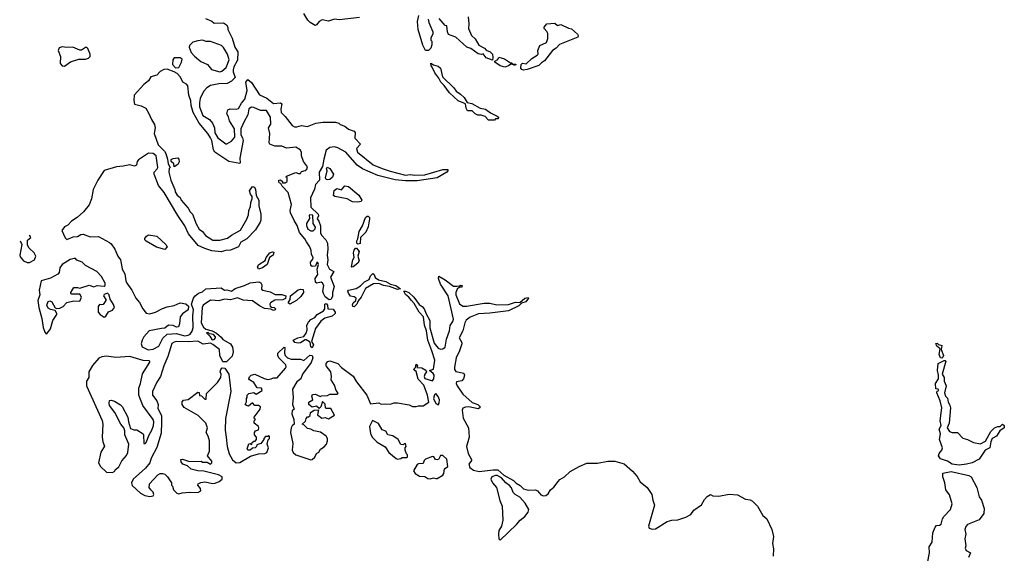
# Model space of a CAD drawing. Extents: x 2535812 to 2752880, y 540738 to 728399.
# Tile 92 of 213: x 2535812 to 2544240, y 712140 to 716710. Entities that reach past the tile are written whole.
import ezdxf

# ---------------------------------------------------------------- set-up
doc = ezdxf.new("R2010")
doc.units = 0

msp = doc.modelspace()

# ---------------------------------------------------------------- linework, layer by layer
at = {"layer": '0CON20XD'}
for points in [[(2538720.7, 716729.3), (2538545, 716710), (2538505, 716716), (2538455, 716696.2), (2538401.7, 716708.3), (2538375, 716693.3), (2538352.5, 716665), (2538340.7, 716659.3), (2538297.5, 716685), (2538277, 716707), (2538243, 716763)], [(2537401.7, 716721.7), (2537457, 716697), (2537475, 716680), (2537555, 716682.5), (2537582.5, 716665), (2537592.5, 716645), (2537592.5, 716625), (2537631.7, 716551.7), (2537654, 716475), (2537678.8, 716435), (2537676.4, 716363.6), (2537644.1, 716305.9), (2537638.3, 716281.7), (2537638, 716265), (2537656.2, 716215), (2537625, 716183.8), (2537587.5, 716165), (2537515, 716161.4), (2537445, 716145.8), (2537412.1, 716127.9), (2537383.8, 716095), (2537356.7, 716035), (2537349.3, 716000.7), (2537350, 715965), (2537379.2, 715889.2), (2537436, 715855), (2537462.5, 715825), (2537478, 715785), (2537481.9, 715741.9), (2537507.7, 715697.7), (2537575, 715647.5), (2537585, 715647.5), (2537625, 715671.2), (2537654, 715705), (2537649.2, 715775), (2537606.2, 715845), (2537598.6, 715878.6), (2537586, 715905), (2537592, 715938), (2537612.5, 715947.5), (2537665, 715942.5), (2537685, 715950), (2537710, 715995), (2537739.7, 716030.3), (2537760, 716105), (2537747.5, 716175), (2537765, 716197.5), (2537795, 716172.5), (2537865, 716066.7), (2537927, 716037), (2537985, 715993.8), (2538045, 715997.5), (2538055, 715990), (2538046.7, 715945), (2538050, 715915), (2538085, 715882.5), (2538143.3, 715803.3), (2538163, 715793), (2538185, 715792.5), (2538225, 715803.3), (2538275, 715796.2), (2538345.9, 715824.1), (2538406.1, 715833.9), (2538515, 715831.2), (2538543.6, 715823.6), (2538555, 715812.5), (2538595, 715797.5), (2538625, 715772.5), (2538675, 715756.7), (2538683.3, 715745), (2538680, 715695), (2538727.5, 715645), (2538693.6, 715606.4), (2538703.3, 715575), (2538837.7, 715467.7), (2538915, 715435.8), (2538981.7, 715411.7), (2539115, 715377.5), (2539155, 715385.8), (2539195, 715378), (2539279.5, 715380.5), (2539435, 715426), (2539477, 715427), (2539477.5, 715415), (2539467.5, 715405), (2539385, 715356), (2539215, 715330), (2539115, 715330), (2539025, 715338), (2538877.5, 715375), (2538745, 715434.3), (2538701.2, 715465), (2538604.3, 715574.3), (2538535, 715613.8), (2538505, 715620), (2538465, 715616.7), (2538436.4, 715593.6), (2538414, 715515), (2538405, 715453.3), (2538376, 715405), (2538378.8, 715335), (2538345, 715300), (2538335, 715257.5), (2538302, 715185), (2538302.5, 715105), (2538366.2, 715045), (2538368.3, 715031.7), (2538357.5, 715005), (2538373.6, 714983.6), (2538386.2, 714945), (2538386, 714885), (2538394.4, 714864.4), (2538432, 714825), (2538445.6, 714795.6), (2538448.6, 714745), (2538442.9, 714695), (2538449.2, 714655), (2538442.5, 714615), (2538463.6, 714573.6), (2538500, 714555), (2538473.3, 714505), (2538504.2, 714425), (2538488.6, 714375), (2538488.9, 714341.1), (2538475, 714313.8), (2538461.7, 714311.7), (2538448.3, 714318.3), (2538427.7, 714337.7), (2538412.5, 714365), (2538406.7, 714385), (2538413.6, 714433.6), (2538405, 714452.5), (2538393, 714463), (2538355, 714453.8), (2538345, 714462.5), (2538341.2, 714495), (2538363, 714527), (2538356.7, 714575), (2538370, 714615), (2538365, 714630), (2538355, 714630), (2538345, 714600), (2538315, 714597.5), (2538302.5, 714605), (2538300, 714635), (2538320, 714660), (2538322.5, 714675), (2538310.7, 714700.7), (2538308, 714735), (2538296, 714765), (2538266.7, 714806.7)], [(2539307.5, 716715), (2539312.5, 716685), (2539347.5, 716605), (2539347.5, 716585), (2539330, 716555), (2539330, 716535), (2539340, 716525), (2539340, 716495), (2539330, 716465), (2539310, 716445), (2539285, 716447.5), (2539262.7, 716492.7), (2539222.5, 716625), (2539216.1, 716693.9), (2539229.2, 716745)], [(2539650, 716735), (2539656, 716675), (2539652.5, 716635), (2539680, 716575), (2539710, 716545), (2539742.3, 716492.3), (2539790, 716465), (2539805, 716450), (2539840, 716435), (2539857.5, 716415), (2539862.5, 716385), (2539857.5, 716362.5), (2539805, 716383.3), (2539778.3, 716418.3), (2539765, 716412.5), (2539735, 716417.5), (2539673.6, 716463.6), (2539640, 716475), (2539545, 716560), (2539483.6, 716583.6), (2539472.5, 716605), (2539467.5, 716657.5), (2539455, 716660), (2539401.2, 716721.2)], [(2540125, 716277.5), (2540110, 716285), (2540102.5, 716295), (2540103, 716327), (2540115, 716337.5), (2540147, 716333), (2540195, 716377.5), (2540240, 716405), (2540250, 716415), (2540247.5, 716445), (2540265, 716490), (2540320, 716515), (2540331.7, 716548.3), (2540331.7, 716591.7), (2540325, 716610), (2540300, 716635), (2540300, 716645), (2540323.9, 716676.1), (2540391.7, 716681.7), (2540415, 716660), (2540445, 716670), (2540508.3, 716638.3), (2540535, 716632.5), (2540586.7, 716585), (2540592.5, 716575), (2540590, 716560), (2540433.6, 716496.4), (2540402.5, 716465), (2540373.3, 716446.7), (2540305, 716357.5), (2540278.8, 716341.2), (2540255, 716316.7), (2540155, 716283.3), (2540125, 716277.5)], [(2537525, 716263.8), (2537540.7, 716269.3), (2537578.3, 716301.7), (2537603.8, 716365), (2537590, 716415), (2537555, 716473.3), (2537539.2, 716489.2), (2537445, 716523.3), (2537407, 716523), (2537375, 716533.8), (2537335, 716530), (2537293, 716517), (2537265, 716490), (2537262.5, 716475), (2537278.3, 716428.3), (2537307, 716397), (2537361.7, 716351.7), (2537420, 716325), (2537454.2, 716284.2), (2537525, 716263.8)], [(2536195, 716311.2), (2536245, 716350), (2536317, 716373), (2536375, 716371.4), (2536400.3, 716379.7), (2536413.8, 716395), (2536416.2, 716415), (2536395, 716462.5), (2536385, 716472.5), (2536375, 716472.5), (2536339.5, 716450.5), (2536325, 716448), (2536265, 716474.4), (2536215, 716470.9), (2536175, 716477.5), (2536150.8, 716469.2), (2536141.4, 716445), (2536160, 716395), (2536158, 716335), (2536174.2, 716314.2), (2536195, 716311.2)], [(2537145, 716298.8), (2537175, 716300), (2537197.5, 716345), (2537201.7, 716371.7), (2537185, 716382.5), (2537135, 716382.5), (2537123.3, 716365), (2537118.8, 716325), (2537145, 716298.8)], [(2539875, 715850), (2539825, 715850), (2539795, 715880), (2539761.7, 715891.7), (2539733, 715893), (2539710, 715905), (2539685, 715930), (2539645, 715930), (2539633, 715953), (2539628.3, 715988.3), (2539565, 716016.7), (2539490, 716085), (2539446.4, 716146.4), (2539417.5, 716175), (2539400.7, 716210.7), (2539364.3, 716254.3), (2539343.6, 716303.6), (2539332.5, 716315), (2539331.7, 716338.3), (2539352.5, 716322.5), (2539395, 716312.5), (2539412.5, 716295), (2539431.7, 716221.7), (2539527.7, 716127.7), (2539548.3, 716098.3), (2539585, 716073.3), (2539615, 716042.5), (2539641.7, 716001.7), (2539681.7, 715991.7), (2539753, 715953), (2539797.5, 715945), (2539841.2, 715911.2), (2539900, 715885), (2539910, 715875), (2539908.3, 715861.7), (2539885, 715860), (2539875, 715850)], [(2539965, 716304), (2539925, 716314.2), (2539880, 716345), (2539880, 716355), (2539905, 716370), (2539911.7, 716388.3), (2539962.5, 716375), (2540011.7, 716341.7), (2540025, 716340), (2540030, 716330), (2540058.3, 716328.3), (2540055, 716320), (2540045, 716320), (2540030, 716325), (2540030, 716330), (2540015, 716330), (2539996.1, 716313.9), (2539965, 716304)], [(2538266.7, 714806.7), (2538253.4, 714833.4), (2538207.3, 714887.3), (2538187.9, 714947.9), (2538160.3, 714990.3), (2538130.8, 715055), (2538127.1, 715075), (2538137.7, 715127.7), (2538109.5, 715229.5), (2538057.5, 715285), (2538048.3, 715308.3), (2538033.6, 715313.6), (2538030, 715325), (2538030, 715335), (2538045, 715340), (2538060, 715325), (2538061.7, 715311.7), (2538085, 715312.5), (2538100, 715325), (2538100, 715355), (2538090, 715365), (2538095, 715370), (2538175, 715402.5), (2538198.3, 715391.7), (2538215, 715392.5), (2538225, 715410), (2538255, 715417.5), (2538270.7, 715429.3), (2538275, 715450), (2538240, 715495), (2538222.5, 715545), (2538222.5, 715575), (2538212.5, 715595), (2538175, 715618.8), (2538095, 715610), (2538056.1, 715626.1), (2537995, 715626.7), (2537954.1, 715644.1), (2537947.5, 715655), (2537952.5, 715735), (2537940, 715785), (2537960, 715815), (2537957.5, 715875), (2537925, 715932), (2537873.6, 715933.6), (2537815, 715958.8), (2537795, 715960), (2537774.2, 715945.8), (2537765.8, 715895), (2537731.7, 715838.3), (2537704.2, 715775.8), (2537704, 715725), (2537717.7, 715697.7), (2537723.8, 715675), (2537696.7, 715525), (2537700, 715485), (2537695, 715477.5), (2537602.5, 715495), (2537482.5, 715575), (2537471.2, 715595), (2537456.2, 715675), (2537445, 715697.5), (2537421.2, 715735), (2537346.7, 715825), (2537296.7, 715915), (2537280, 715975), (2537277.5, 716015), (2537260.8, 716065), (2537251.2, 716145), (2537238.8, 716158.8), (2537208.8, 716175), (2537188.3, 716218.3), (2537158.6, 716248.6), (2537134.3, 716264.3), (2537075, 716287.5), (2537045, 716284.2), (2537013.3, 716266.7), (2536985, 716234.3), (2536935, 716220), (2536915, 716185.8), (2536874.6, 716155.4), (2536791.4, 716065), (2536787.7, 716017.7), (2536795, 715987.5), (2536852.1, 715972.1), (2536892.1, 715952.1), (2536918, 715908), (2536939.5, 715855), (2536966, 715814), (2536970, 715785), (2536962.5, 715735), (2536997.9, 715637.9), (2537051.2, 715585), (2537062, 715565), (2537077.5, 715515), (2537082.5, 715475), (2537100, 715445), (2537090, 715435), (2537087.5, 715405), (2537106.7, 715335), (2537140, 715255), (2537141.2, 715235), (2537158.8, 715208.8), (2537185, 715187.5), (2537194.2, 715164.2), (2537255, 715096.7), (2537271.2, 715065), (2537291.2, 715045), (2537322.7, 714962.7), (2537347.7, 714917.7), (2537375.9, 714895.9), (2537401.7, 714861.7), (2537465, 714822), (2537525, 714821.4), (2537591.7, 714838.3), (2537623.3, 714865), (2537702.7, 714907.3), (2537757.1, 715002.9), (2537771.2, 715038.8), (2537774, 715075), (2537788.3, 715111.7), (2537790, 715145), (2537802.5, 715175), (2537802.5, 715195), (2537786.7, 715216.7), (2537777.5, 715245), (2537805, 715282.5), (2537822.5, 715275), (2537830, 715255), (2537836.7, 715205), (2537858, 715165), (2537860, 715115), (2537875.8, 715045), (2537875.8, 714994.2), (2537870, 714975), (2537829.3, 714910.7), (2537756.8, 714833.2), (2537705, 714806.2), (2537685, 714766.2), (2537615, 714736), (2537575, 714734.2), (2537535, 714722.5), (2537455, 714731.2), (2537395, 714750), (2537340, 714775), (2537256.7, 714875), (2537226.2, 714945), (2537164.3, 715034.3), (2537049.6, 715229.6), (2537000.5, 715290.5), (2536963, 715387), (2536962.5, 715405), (2536988.3, 715431.7), (2536993.3, 715445), (2536980.8, 715545), (2536955, 715564.3), (2536915, 715566.9), (2536829.3, 715510.7), (2536817.1, 715495), (2536810, 715465), (2536795.6, 715454.4), (2536755, 715468.6), (2536697.5, 715455), (2536639.3, 715450.7), (2536535, 715418.8), (2536480, 715335), (2536440.4, 715255), (2536425, 715176.7), (2536405.6, 715125), (2536358.6, 715065), (2536304.3, 715015), (2536254.7, 714985.3), (2536225, 714951.9), (2536194, 714936), (2536173.1, 714905), (2536201.1, 714841.1), (2536215, 714828.8), (2536268.7, 714851.3), (2536305, 714854.4), (2536335, 714870.6), (2536355, 714872.9), (2536415, 714851.9), (2536485, 714853.5), (2536581.2, 714801.2), (2536595, 714791.2), (2536625.7, 714745), (2536651.9, 714685), (2536674.5, 714654.5), (2536684.5, 714594.5), (2536688.6, 714575), (2536712.2, 714535), (2536720, 714475), (2536729.5, 714455), (2536772.2, 714395), (2536807.1, 714325), (2536837.9, 714287.9), (2536865, 714234), (2536895, 714196.2), (2536925, 714192.5), (2536975, 714204.2), (2537034.2, 714235.8), (2537075, 714251.2), (2537135, 714261.2), (2537185, 714286.2), (2537235, 714278), (2537256.4, 714256.4), (2537253.3, 714225), (2537205, 714191.2), (2537184, 714165), (2537180, 714105), (2537169.5, 714080.5), (2537155, 714076.2), (2537125, 714090), (2537086.4, 714093.6), (2537055, 714067.5), (2537025, 714066.7), (2536920, 714045), (2536875, 713994.2), (2536858.9, 713965), (2536852.2, 713935), (2536858.7, 713908.7), (2536912.4, 713882.4), (2536955, 713888.9), (2537001.2, 713915), (2537037.7, 713982.3), (2537072.9, 714017.1), (2537154.2, 714024.2), (2537182.5, 714015), (2537225, 714004.2), (2537255, 714008), (2537271.7, 714018.3), (2537287, 714043), (2537297.5, 714075), (2537294.2, 714175), (2537299.2, 714225), (2537282.5, 714275), (2537300, 714325), (2537315, 714346.7), (2537341.7, 714368.3), (2537375, 714380), (2537405, 714406.2), (2537535, 714412.5), (2537565, 714393.3), (2537585, 714396.2), (2537625, 714386.2), (2537655, 714407.5), (2537737.3, 714432.7), (2537785, 714456.2), (2537860, 714465), (2537876.4, 714456.4), (2537885, 714440), (2537882.5, 714402.5), (2537893, 714393), (2537955, 714380), (2537997, 714357), (2538056.1, 714356.1), (2538090, 714345), (2538086.4, 714323.6), (2538065, 714312.5), (2537995, 714307.5), (2537957.5, 714285), (2537952.5, 714275), (2537957, 714257), (2537968.3, 714248.3), (2537990, 714245), (2538000, 714235), (2537997.5, 714225), (2537985, 714220), (2537962.5, 714232.5), (2537908.3, 714238.3), (2537865, 714258.8), (2537805, 714301.2), (2537725, 714308), (2537675, 714328), (2537615, 714312), (2537565, 714317.5), (2537515, 714303.3), (2537486, 714306), (2537445, 714308), (2537381.2, 714265), (2537374, 714245), (2537366.2, 714115), (2537385, 714077.5), (2537405, 714060), (2537460, 714045), (2537495, 714026.7), (2537535, 713992.5), (2537550.7, 713970.7), (2537616.7, 713935), (2537633.8, 713905), (2537638, 713865), (2537631.7, 713828.3), (2537580.7, 713779.3), (2537550, 713780), (2537523.9, 713833.9), (2537522.5, 713885), (2537465, 713930), (2537445, 713938.8), (2537382.7, 713932.7), (2537335, 713956), (2537255, 713950.6), (2537155, 713953.1), (2537135, 713950), (2537115, 713937.5), (2537079.2, 713825), (2537044.2, 713745), (2537017.5, 713655), (2536985, 713606.7), (2536948.8, 713525), (2536948.8, 713495), (2536986.7, 713445), (2536996.2, 713415), (2536995, 713380), (2537025, 713320), (2537024.1, 713264.1), (2537021.2, 713168.8), (2536985, 713047.5), (2536938, 712955), (2536925.9, 712914.1), (2536889.7, 712870.3), (2536783.8, 712775), (2536768, 712745), (2536775, 712722), (2536845, 712656.2), (2536882.5, 712635), (2536925, 712627.5), (2536955, 712632.5), (2536960, 712645), (2536953.6, 712663.6), (2536932.7, 712682.7), (2536920, 712705), (2536922.5, 712735), (2536995, 712813.3), (2537015, 712823.3), (2537035, 712823.3), (2537055, 712817.5), (2537077.5, 712795), (2537110, 712745), (2537110, 712725), (2537120, 712715), (2537127.5, 712685), (2537157.5, 712655), (2537175, 712650), (2537201.7, 712658.3), (2537265, 712663.8), (2537335, 712660), (2537363.3, 712675), (2537358.8, 712695), (2537337.5, 712725), (2537340, 712735), (2537362, 712748), (2537395, 712751.2), (2537465, 712739.2), (2537485, 712741.4), (2537518.8, 712755), (2537543.8, 712775), (2537543.3, 712795), (2537513.9, 712813.9), (2537387.5, 712842.5), (2537335, 712846.7), (2537280.5, 712860.5), (2537248.3, 712888.3), (2537207.5, 712905), (2537192.5, 712925), (2537190, 712945), (2537205, 712947.5), (2537265, 712927.5), (2537365, 712930), (2537375, 712920), (2537415, 712920), (2537445, 712903.3), (2537457.5, 712915), (2537455, 712930), (2537420, 712975), (2537436.2, 713015), (2537436, 713105), (2537426, 713145), (2537406.7, 713175), (2537419.2, 713215), (2537406, 713255), (2537340.5, 713320.5), (2537220, 713390), (2537202.5, 713415), (2537201.7, 713438.3), (2537215, 713452.5), (2537255, 713457.5), (2537335, 713520), (2537348.3, 713518.3), (2537351.7, 713491.7), (2537368.3, 713488.3), (2537395, 713460), (2537408.3, 713461.7), (2537411.7, 713508.3), (2537505.9, 713604.1), (2537533.3, 713645), (2537536.7, 713675), (2537527.5, 713695), (2537532.5, 713715), (2537545, 713730), (2537566.4, 713726.4), (2537601.2, 713675), (2537618.8, 713525), (2537574.3, 713295), (2537570, 713195), (2537578, 713135), (2537588, 713055), (2537605, 712992.5), (2537632.1, 712942.1), (2537665, 712916), (2537695, 712918.1), (2537788.3, 712971.7), (2537857, 712993), (2537910, 712995), (2537926.7, 713005), (2537940, 713045), (2537930, 713075), (2537938.3, 713111.7), (2537950, 713125), (2537950, 713145), (2537945, 713147.5), (2537935, 713140), (2537915, 713140), (2537900, 713125), (2537900, 713115), (2537875, 713080), (2537841.7, 713068.3), (2537840, 713055), (2537827, 713043), (2537805, 713040), (2537785, 713022.5), (2537765, 713022.5), (2537757.5, 713035), (2537771.7, 713078.3), (2537785, 713080), (2537798.3, 713071.7), (2537801.7, 713088.3), (2537815, 713100), (2537828.3, 713101.7), (2537840, 713115), (2537840, 713135), (2537822.5, 713155), (2537822.5, 713175), (2537831.2, 713188.8), (2537855, 713197.5), (2537860, 713215), (2537856.4, 713226.4), (2537820, 713255), (2537820, 713275), (2537830, 713285), (2537821.7, 713291.7), (2537820, 713305), (2537870, 713375), (2537872.5, 713395), (2537855, 713407.5), (2537825, 713407.5), (2537805, 713430), (2537769.3, 713400.7), (2537752.5, 713405), (2537742.5, 713415), (2537751.7, 713438.3), (2537753, 713467), (2537760, 713475), (2537760, 713495), (2537771.7, 713508.3), (2537815, 713517.5), (2537835, 713502.5), (2537887.5, 713535), (2537880, 713555), (2537845, 713557.5), (2537815, 713602.5), (2537777.5, 713625), (2537773.3, 713635), (2537779.3, 713650.7), (2537794.1, 713665.9), (2537825, 713674), (2537905, 713637.5)], [(2537135, 715450), (2537130, 715475), (2537107.5, 715495), (2537108.3, 715511.7), (2537125, 715521.2), (2537165, 715526.2), (2537173.3, 715515), (2537176.4, 715493.6), (2537165, 715470), (2537135, 715450)], [(2538445, 715337.5), (2538435, 715342.5), (2538430, 715355), (2538443.8, 715415), (2538437.5, 715435), (2538443.3, 715446.7), (2538465, 715436.7), (2538496.4, 715386.4), (2538488.3, 715361.7), (2538465, 715342.5), (2538445, 715337.5)], [(2538705, 715146.7), (2538661.7, 715151.7), (2538615, 715176.7), (2538510, 715195), (2538497.5, 715205), (2538503, 715247), (2538525, 715263.3), (2538567.5, 715252.5), (2538594, 715286), (2538625, 715281.2), (2538715, 715208), (2538740, 715165), (2538735, 715152.5), (2538705, 715146.7)], [(2538305, 714901.2), (2538325, 714903.3), (2538340.7, 714919.3), (2538343, 714933), (2538322.5, 714965), (2538320, 715035), (2538295, 715040), (2538290, 715035), (2538291.7, 715008.3), (2538267.5, 714965), (2538267, 714947), (2538277.5, 714915), (2538305, 714901.2)], [(2538705, 714787.5), (2538697.5, 714795), (2538697.5, 714815), (2538707, 714833), (2538718.8, 714895), (2538745.9, 714944.1), (2538771.2, 715015), (2538785, 715026.7), (2538795, 715026.7), (2538805, 715017.5), (2538806.9, 715005), (2538795, 714937.5), (2538775, 714891.2), (2538730, 714845), (2538725, 714792.5), (2538705, 714787.5)], [(2535815, 714815.1), (2535830, 714785), (2535811.5, 714695), (2535815, 714678.8), (2535845, 714643.8), (2535875, 714630), (2535895, 714632), (2535938.8, 714655), (2535950, 714685), (2535935, 714712.5), (2535893.6, 714753.6), (2535878.3, 714778.3), (2535878.3, 714821.7), (2535906.2, 714845), (2535894.6, 714863.7)], [(2537055, 714742.5), (2536981.7, 714761.7), (2536893.9, 714813.9), (2536882.5, 714825), (2536882.5, 714835), (2536896.7, 714855), (2536915, 714866.7), (2536985.9, 714855.9), (2537062.5, 714785), (2537072.5, 714765), (2537055, 714742.5)], [(2538655, 714590), (2538652.5, 714595), (2538663.8, 714655), (2538673.3, 714675), (2538670, 714715), (2538675, 714737.5), (2538685, 714752.5), (2538695, 714753.3), (2538718.8, 714725), (2538706.2, 714685), (2538716.2, 714645), (2538706.7, 714625), (2538665, 714592.5), (2538655, 714590)], [(2536045, 714019.2), (2536075, 714062), (2536094.6, 714135.4), (2536129.4, 714185), (2536130.6, 714195), (2536115, 714221.2), (2536075, 714227.5), (2536055, 714240), (2536044.4, 714265), (2536055, 714296.2), (2536068.8, 714301.2), (2536086.2, 714295), (2536113.9, 714243.9), (2536128.3, 714238.3), (2536155, 714240.8), (2536183.3, 714255), (2536215, 714287.5), (2536275, 714303.8), (2536325, 714300), (2536330, 714305), (2536340, 714335), (2536325, 714360), (2536255, 714360), (2536250, 714365), (2536250, 714375), (2536275, 714417.5), (2536305, 714417.5), (2536325, 714410), (2536405, 714437.5), (2536445, 714422.5), (2536475, 714432.5), (2536535, 714427.5), (2536542.5, 714435), (2536543.8, 714455), (2536510.5, 714510.5), (2536473, 714553), (2536375, 714604), (2536345, 714633.8), (2536301.7, 714651.7), (2536290, 714665), (2536276.4, 714666.4), (2536244.5, 714655.5), (2536175, 714614.2), (2536154.6, 714585.4), (2536149.4, 714545), (2536138.5, 714531.5), (2536075, 714495.8), (2535996.7, 714475), (2535979.2, 714395), (2535984, 714355), (2535965.6, 714305), (2535974.4, 714245), (2536002.2, 714152.2), (2536012.7, 714075), (2536026.7, 714035), (2536035, 714021.4), (2536045, 714019.2)], [(2537855, 714572.5), (2537847.5, 714595), (2537857.5, 714615), (2537913, 714647), (2537922.5, 714675), (2537952.5, 714715), (2537975, 714722.5), (2537988.3, 714718.3), (2537982.5, 714695), (2537950, 714675), (2537930, 714615), (2537890, 714585), (2537855, 714572.5)], [(2537905, 713637.5), (2537935, 713630), (2537965, 713633.3), (2537985, 713642.5), (2538015, 713642.5), (2538086, 713725), (2538091.7, 713738.3), (2538088.8, 713755), (2538031.2, 713815), (2538020, 713835), (2538022.5, 713855), (2538075, 713906.7), (2538082.5, 713902.5), (2538078, 713855), (2538084.3, 713834.3), (2538103.3, 713815), (2538135, 713804), (2538215, 713802.5), (2538245, 713792.5), (2538295, 713836.2), (2538313.9, 713833.9), (2538320, 713815), (2538306.7, 713775), (2538233.3, 713675), (2538217.5, 713635), (2538182.5, 713607.5), (2538146.2, 713545), (2538153.8, 713475), (2538146.7, 713415), (2538160, 713375), (2538145, 713360), (2538140, 713335), (2538157.5, 713285), (2538160, 713245), (2538145, 713232.5), (2538136.2, 713215), (2538129.2, 713175), (2538150.5, 713080.5), (2538143.1, 713025), (2538153.3, 713005), (2538176, 712985), (2538305, 712941.2), (2538316.1, 712943.9), (2538337.5, 712965), (2538352.5, 712995), (2538373, 713007), (2538387, 713033), (2538418.9, 713051.1), (2538437.1, 713075), (2538446, 713105), (2538446, 713125), (2538435, 713143.3), (2538387.7, 713177.7), (2538329.5, 713189.5), (2538305, 713203.3), (2538275, 713210), (2538245, 713240), (2538230, 713245), (2538258.3, 713271.7), (2538262.5, 713295), (2538275, 713310), (2538285, 713310), (2538298.3, 713321.7), (2538300, 713345), (2538333, 713367), (2538368.3, 713368.3), (2538360, 713325), (2538398.3, 713298.3), (2538425, 713302.5), (2538455, 713292.5), (2538507.5, 713322.5), (2538475, 713380), (2538435, 713380), (2538430, 713385), (2538427, 713417), (2538405, 713440), (2538390, 713395), (2538375, 713380), (2538351.7, 713401.7), (2538315, 713392.5), (2538287.5, 713415), (2538287.5, 713435), (2538320, 713455), (2538312.5, 713485), (2538318.3, 713501.7), (2538345, 713503.3), (2538385, 713482.5), (2538395, 713490), (2538445, 713492.5), (2538465, 713502.5), (2538525, 713502.5), (2538537, 713513), (2538520, 713535), (2538505, 713580), (2538477.5, 713625), (2538480, 713655), (2538473.8, 713695), (2538436.2, 713745), (2538436.2, 713765), (2538448.3, 713781.7), (2538465, 713790), (2538535, 713766.7), (2538565, 713731.2), (2538665, 713658), (2538695, 713608.8), (2538784.2, 713494.2), (2538815, 713420), (2538885, 713430), (2538907, 713417), (2538945, 713421.2), (2538985, 713417.5), (2539015, 713428.8), (2539045, 713429.2), (2539145, 713411.2), (2539175, 713397.5), (2539205, 713396.7), (2539226.4, 713403.6), (2539265, 713403.3), (2539312.5, 713435), (2539303.3, 713495), (2539271.2, 713581.2), (2539223, 713633), (2539206.2, 713696.2), (2539182.5, 713715), (2539198.3, 713731.7), (2539205, 713760), (2539217.5, 713745), (2539211.7, 713731.7), (2539255, 713727.5), (2539288.3, 713708.3), (2539292.5, 713695), (2539278.8, 713675), (2539274, 713655), (2539278.8, 713638.8), (2539345, 713618.8), (2539357.1, 713635), (2539360, 713665), (2539351.4, 713681.4), (2539320, 713705), (2539355, 713717.5), (2539364.4, 713795), (2539340.6, 713875), (2539304.4, 713965), (2539294, 714045), (2539277.1, 714095), (2539268.8, 714165), (2539230, 714205), (2539188.9, 714278.9), (2539164.5, 714304.5), (2539144, 714334), (2539115, 714357.5), (2539100, 714385), (2539115, 714386.7), (2539143.3, 714375), (2539185, 714333.3), (2539230.9, 714270.9), (2539256, 714255), (2539275, 714233.8), (2539290.6, 714190.6), (2539321.4, 714135), (2539322.3, 714072.3), (2539358.8, 713938.8), (2539395, 713898.1), (2539415, 713888.6), (2539435, 713892.5), (2539453.1, 713906.9), (2539464.5, 713975), (2539490.6, 714045), (2539497.6, 714092.4), (2539519.2, 714125), (2539524.3, 714145), (2539480, 714345), (2539413.8, 714445), (2539396.7, 714495), (2539400, 714515), (2539455, 714483.8), (2539525, 714428.8), (2539553, 714427), (2539575, 714430), (2539585, 714437.5), (2539600, 714435), (2539595, 714420), (2539575, 714420), (2539556.4, 714403.6), (2539546.2, 714375), (2539546.2, 714355), (2539575.9, 714275.9), (2539605, 714258), (2539635, 714256), (2539787.3, 714282.7), (2539835, 714281.4), (2539895, 714267.5), (2539995, 714270.8), (2540055, 714290), (2540091.7, 714288.3), (2540135, 714325.8), (2540165, 714330), (2540167.5, 714325), (2540145, 714294), (2540107.5, 714282.5), (2540085, 714260), (2539995, 714218), (2539835, 714196), (2539739.7, 714190.3), (2539668.3, 714161.7), (2539632.1, 714137.9), (2539621.4, 714115), (2539606, 714045), (2539574.4, 713985.6), (2539595.9, 713945.9), (2539596.2, 713935), (2539576.6, 713873.4), (2539546.8, 713813.2), (2539532.5, 713735), (2539534.5, 713714.5), (2539545, 713698), (2539612.5, 713682.5), (2539620, 713665), (2539611.2, 713635), (2539595, 713616.7), (2539550, 713610), (2539546.7, 713595), (2539556.7, 713573.3), (2539604.3, 713504.3), (2539685, 713432.5), (2539734.2, 713414.2), (2539753.3, 713395), (2539750, 713385), (2539735, 713377.5), (2539655, 713394.4), (2539627.9, 713392.1), (2539605.8, 713384.2), (2539598, 713365), (2539609.1, 713299.1), (2539653.1, 713215), (2539657.9, 713135), (2539637.5, 713055), (2539650.8, 712995), (2539680, 712945), (2539679.2, 712935), (2539657, 712903), (2539665.7, 712875), (2539695, 712853.8), (2539745, 712840), (2539865, 712856.2), (2539903.9, 712853.9), (2539955, 712810), (2540037.5, 712765), (2540060.5, 712740.5), (2540095, 712720), (2540125, 712692), (2540165, 712682.5), (2540227.5, 712685), (2540243.8, 712675), (2540272.1, 712642.1), (2540295, 712632.5), (2540315, 712636), (2540335, 712650), (2540355.8, 712685), (2540385, 712708), (2540421.9, 712755), (2540435, 712772.5), (2540475, 712795.7), (2540525, 712840), (2540600, 712885), (2540665, 712911.4), (2540758.3, 712911.7), (2540845, 712930.5), (2540905, 712928.2), (2540985.5, 712905.5), (2541057.5, 712845), (2541097.6, 712797.6), (2541123.3, 712753.3), (2541182.5, 712705), (2541222.5, 712645), (2541230.8, 712595), (2541247, 712553), (2541193.3, 712373.3), (2541200, 712355), (2541225, 712347.5), (2541255, 712350), (2541355, 712414.2), (2541395, 712424.2), (2541445, 712426.5), (2541515, 712449.4), (2541556.9, 712473.1), (2541581.2, 712508.8), (2541648.1, 712555), (2541675, 712600), (2541695, 712626), (2541725, 712643.3), (2541745, 712633.3), (2541795, 712630.8), (2541886.1, 712646.1), (2541955, 712640), (2542024.5, 712604.5), (2542065, 712597.8), (2542085, 712588.1), (2542127.9, 712545), (2542172, 712465), (2542207.8, 712435), (2542251.1, 712345), (2542263.2, 712285), (2542255.9, 712225), (2542265, 712180), (2542262.5, 712115)], [(2538675, 714251.2), (2538663.6, 714253.6), (2538660.7, 714269.3), (2538667.5, 714285), (2538690, 714305), (2538692.5, 714325), (2538676, 714336), (2538642.3, 714342.3), (2538625, 714367.5), (2538620.8, 714385), (2538625, 714393.3), (2538691.7, 714408.3), (2538728.8, 714431.2), (2538763.8, 714465), (2538803.3, 714485), (2538815, 714517.5), (2538835, 714537.5), (2538847, 714527), (2538855, 714502.5), (2538881.7, 714481.7), (2538945, 714469.2), (2538985, 714446.2), (2539032.5, 714435), (2539070, 714405), (2539045, 714398.8), (2538976.4, 714426.4), (2538925, 714432.5), (2538885, 714451.2), (2538840.5, 714449.5), (2538770.5, 714409.5), (2538735, 714333.3), (2538707.5, 714302.5), (2538696.2, 714275), (2538675, 714251.2)], [(2538125, 714274), (2538110, 714285), (2538127.5, 714315), (2538130, 714345), (2538195, 714397.5), (2538215, 714402.5), (2538238.3, 714398.3), (2538240, 714375), (2538219.3, 714340.7), (2538180, 714305), (2538125, 714274)], [(2536535, 714163.3), (2536549.3, 714170.7), (2536570.8, 714209.2), (2536605, 714222), (2536623.8, 714245), (2536615, 714272.5), (2536586.7, 714316.7), (2536576.2, 714355), (2536563, 714367), (2536535, 714357.5), (2536530, 714345), (2536550, 714315), (2536550, 714305), (2536525, 714272.5), (2536515, 714267.5), (2536495, 714270), (2536482.5, 714255), (2536483.3, 714205), (2536500, 714185), (2536535, 714163.3)], [(2538315, 713900), (2538305, 713910), (2538298.3, 713948.3), (2538265, 713968), (2538255, 713968.8), (2538216.3, 713943.7), (2538195, 713939.2), (2538167.5, 713945), (2538152.5, 713965), (2538193, 713987), (2538245, 713996.7), (2538263.8, 714025), (2538271.2, 714055), (2538270.6, 714095), (2538285, 714121.2), (2538305, 714142), (2538339.3, 714160.7), (2538357.5, 714185), (2538413, 714217), (2538422.5, 714235), (2538422.5, 714275), (2538435, 714280), (2538446.4, 714266.4), (2538450, 714235), (2538495, 714232.5), (2538512.5, 714205), (2538512.5, 714195), (2538485, 714170), (2538422.5, 714155), (2538390.7, 714129.3), (2538344.2, 714065.8), (2538310, 713955), (2538326.2, 713925), (2538315, 713900)], [(2537465, 713967.5), (2537475, 713972.5), (2537487.5, 713985), (2537487.5, 713995), (2537470, 714015), (2537435, 714020), (2537425, 714030), (2537411.7, 714028.3), (2537439.3, 713999.3), (2537455, 713972.5), (2537465, 713967.5)], [(2543705, 713812.5), (2543692.5, 713815), (2543682.7, 713842.7), (2543691.7, 713891.7), (2543663.3, 713915), (2543655, 713937.5), (2543665, 713940), (2543677.5, 713927.5), (2543705, 713920), (2543700, 713885), (2543718.8, 713835), (2543715, 713820), (2543705, 713812.5)], [(2536605, 712832.5), (2536626.4, 712843.6), (2536630, 712855), (2536659.3, 712880.7), (2536686.4, 712933.6), (2536725, 712977.5), (2536738, 713005), (2536746.7, 713075), (2536711.2, 713155), (2536710.7, 713190.7), (2536703.3, 713215), (2536677.7, 713247.7), (2536625.7, 713345.7), (2536581.2, 713405), (2536576.7, 713425), (2536580.7, 713449.3), (2536595, 713452.5), (2536623.6, 713443.6), (2536675, 713413.3), (2536688.8, 713398.8), (2536737.5, 713305), (2536742.5, 713265), (2536760.7, 713210.7), (2536788.3, 713198.3), (2536815, 713197.5), (2536867.5, 713165), (2536872.5, 713155), (2536875, 713080), (2536885, 713080), (2536895, 713090), (2536920, 713155), (2536943.8, 713195), (2536956, 713235), (2536958.8, 713265), (2536953.8, 713285), (2536866.6, 713406.6), (2536831.2, 713495), (2536831.2, 713555), (2536845.8, 713595), (2536862, 713678), (2536926.4, 713776.4), (2536926.7, 713785), (2536918.6, 713788.6), (2536867.3, 713792.7), (2536754.6, 713825.4), (2536635, 713817.5), (2536555, 713829.1), (2536515, 713823.6), (2536489.2, 713810.8), (2536435, 713750), (2536403.3, 713695), (2536402.5, 713645), (2536384, 713615), (2536384, 713575), (2536517.8, 713277.8), (2536522.9, 713245), (2536517.5, 713135), (2536522, 713095), (2536537, 713057), (2536505, 713007.5), (2536487.5, 712915), (2536504.2, 712885), (2536555, 712836.7), (2536605, 712832.5)], [(2543855, 712895.6), (2543793.3, 712905), (2543755, 712930.8), (2543695, 712948.6), (2543675.8, 712975), (2543681.2, 712995), (2543706.2, 713025), (2543710, 713045), (2543686.2, 713115), (2543694.5, 713165), (2543683.1, 713205), (2543698.6, 713235), (2543692.2, 713275), (2543704.3, 713385), (2543691.9, 713445), (2543662.5, 713515), (2543665, 713530), (2543680, 713535), (2543675, 713546.7), (2543655, 713550), (2543651.9, 713595), (2543676, 713635), (2543677.5, 713665), (2543668.8, 713705), (2543674, 713765), (2543725, 713792.5), (2543735, 713792.5), (2543740, 713785), (2543708.8, 713675), (2543723.8, 713645), (2543725.7, 713615), (2543743.5, 713575), (2543727.5, 713515), (2543736.4, 713486.4), (2543755, 713470), (2543760, 713435), (2543775, 713410), (2543780, 713385), (2543768.5, 713255), (2543752, 713215), (2543771.2, 713185), (2543792.5, 713175), (2543840, 713175), (2543885, 713127.5), (2543925, 713115.6), (2543975, 713090), (2544035, 713079.2), (2544078.9, 713101.1), (2544126, 713185), (2544155, 713213.8), (2544183.6, 713226.4), (2544205, 713227.5), (2544225, 713247.5), (2544237.5, 713235), (2544240, 713215), (2544200.7, 713189.3), (2544172.5, 713145), (2544136.4, 713123.6), (2544123.6, 713096.4), (2544115, 713043.3), (2544077.3, 713022.7), (2544025, 712946), (2543965, 712914.2), (2543915, 712902.5), (2543855, 712895.6)], [(2539395, 713413.3), (2539403, 713427), (2539403.8, 713455), (2539395, 713482.5), (2539375, 713510), (2539363, 713497), (2539352.5, 713465), (2539375, 713422.5), (2539395, 713413.3)], [(2539045, 712947.5), (2539075, 712952.5), (2539085, 712960), (2539125, 712960), (2539130, 712965), (2539130, 712985), (2539121.7, 712991.7), (2539110, 713025), (2539110, 713045), (2539120, 713055), (2539115, 713080), (2539101.7, 713078.3), (2539095, 713070), (2539075, 713072.5), (2539050, 713115), (2539005, 713147.5), (2538963.9, 713153.9), (2538946.4, 713186.4), (2538915, 713197.5), (2538883, 713253), (2538831.7, 713278.3), (2538806.2, 713225), (2538813.9, 713166.1), (2538827.5, 713135), (2538872, 713092), (2538941.2, 713051.2), (2538972.5, 713005), (2539035, 712952.5), (2539045, 712947.5)], [(2539325, 712777.5), (2539355, 712787.5), (2539375, 712780), (2539385, 712782.5), (2539435, 712810), (2539443.3, 712825), (2539447.5, 712865), (2539476.7, 712885), (2539467.7, 712947.7), (2539435, 712977.5), (2539415, 712977.5), (2539396.4, 712943.6), (2539385, 712940), (2539370, 712945), (2539356.4, 712966.4), (2539345, 712970), (2539285, 712946.7), (2539272.5, 712935), (2539265, 712910), (2539225, 712906.2), (2539215, 712900), (2539183, 712847), (2539197.5, 712825), (2539235, 712801.2), (2539279.3, 712799.3), (2539305, 712782.5), (2539325, 712777.5)], [(2539925, 712253.3), (2540065, 712386), (2540095, 712423.8), (2540135.5, 712454.5), (2540165, 712492.5), (2540168.8, 712515), (2540138.8, 712568.8), (2540091.7, 712621.7), (2540053.9, 712643.9), (2540035, 712662.5), (2540021.7, 712701.7), (2540005, 712722.5), (2539972.5, 712745), (2539936.2, 712786.2), (2539897.5, 712807.5), (2539885, 712808), (2539854.4, 712795.6), (2539845.8, 712775), (2539858.1, 712745), (2539891.9, 712705), (2539922.9, 712592.9), (2539942.9, 712545), (2539947.8, 712425), (2539936.7, 712373.3), (2539914.3, 712335), (2539909.2, 712305), (2539913.3, 712265), (2539925, 712253.3)], [(2543582.5, 712055), (2543600.8, 712145), (2543597.3, 712195), (2543622.2, 712235), (2543628.5, 712315), (2543647.8, 712365), (2543660.8, 712379.2), (2543685, 712382.5), (2543698.7, 712391.3), (2543710, 712435), (2543721.9, 712455), (2543780.6, 712515), (2543794.4, 712565), (2543771.8, 712641.8), (2543740, 712685), (2543731.9, 712745), (2543714.6, 712795), (2543715, 712828), (2543785, 712841.8), (2543935, 712806.9), (2543955, 712796), (2544003.8, 712705), (2544023.8, 712625), (2544045.6, 712595.6), (2544068.1, 712525), (2544065, 712482.5), (2544025, 712426.7), (2543925, 712388.1), (2543910.2, 712369.8), (2543902.9, 712345), (2543910, 712305), (2543903.3, 712265), (2543910, 712205), (2543903.6, 712183.6), (2543913.6, 712163.6), (2543950, 712145), (2543932.5, 712105)]]:
    msp.add_lwpolyline(points, dxfattribs=at)

doc.saveas('drawing.dxf')
